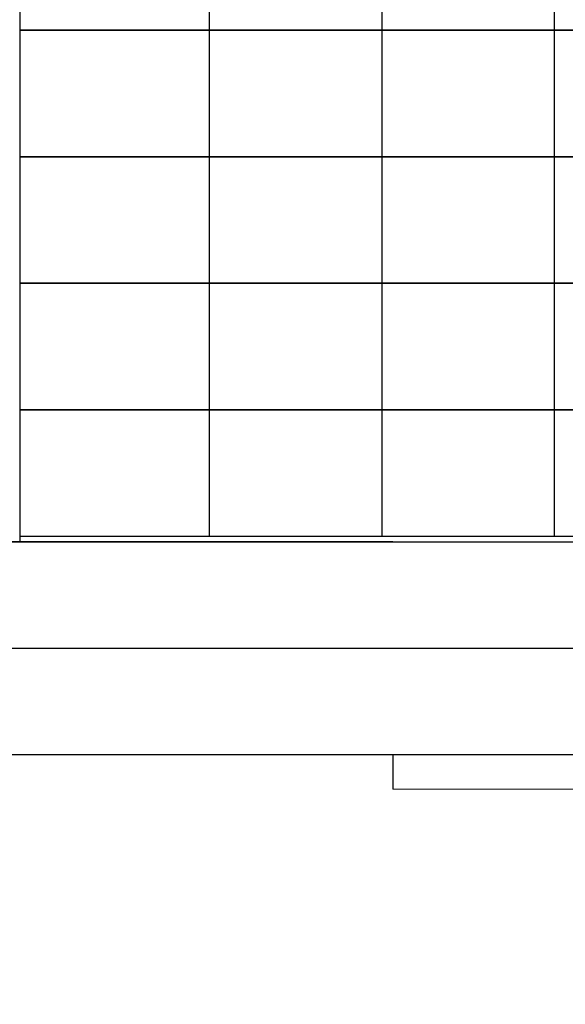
# Model space of a CAD drawing. Header units: millimetres. Extents: x -37887 to 94344, y -69777 to 116976.
# Tile 49 of 205: x 44870 to 45819, y -13779 to -12066. Entities that reach past the tile are written whole.
import ezdxf

# ---------------------------------------------------------------- set-up
doc = ezdxf.new("R2010")
doc.units = ezdxf.units.MM
doc.linetypes.add('Linia siatki', pattern=[19.05, 12.7, -3.175, 0, -3.175])
for name, color, linetype, lineweight in [('01_inwentaryzacja', 8, 'Continuous', 9), ('01_inwentaryzacja widok', 8, 'Continuous', 9), ('02_odbudowa', 7, 'Continuous', 30), ('S-GRID', 1, 'Continuous', 9)]:
    doc.layers.add(name, color=color, linetype=linetype, lineweight=lineweight)

msp = doc.modelspace()

# ---------------------------------------------------------------- linework, layer by layer
at = {"layer": '01_inwentaryzacja', "lineweight": 30}
for p, q in [((44371.3, -12974.4), (45271.3, -12974.4)), ((45271.3, -12974.4), (46257.1, -12974.4)), ((45518.7, -13344.4), (45518.7, -13404.4))]:
    msp.add_line(p, q, dxfattribs=at)
at = {"layer": '01_inwentaryzacja', "lineweight": 13}
msp.add_lwpolyline([(45388.1, -8624.5), (46365, -8624.5), (46632.1, -8274.5), (46918.3, -8492.9), (46627.1, -8874.4), (46627.1, -13094.4), (46918.3, -13476), (46632.1, -13694.4), (46365, -13344.4), (45518.7, -13344.4)], dxfattribs=at)
at = {"layer": '01_inwentaryzacja widok', "lineweight": 13}
msp.add_lwpolyline([(44491.3, -8564.5), (46335.3, -8564.5), (46620.8, -8190.4), (47002.4, -8481.6), (46687.1, -8894.7), (46687.1, -13074.2), (47002.4, -13487.3), (46620.8, -13778.5), (46335.3, -13404.4), (45518.7, -13404.4)], dxfattribs=at)
at = {"layer": '02_odbudowa', "color": 114, "lineweight": 30}
msp.add_lwpolyline([(44730, -8994.5), (44870, -8994.5), (44870, -12974.4), (44730, -12974.4)], close=True, dxfattribs=at)
for points in [[(44870, -12084.5), (45200, -12084.5), (45200, -11864.5), (44870, -11864.5)], [(45100, -12084.5), (45500, -12084.5), (45500, -11864.5), (45100, -11864.5)], [(45400, -12084.5), (45800, -12084.5), (45800, -11864.5), (45400, -11864.5)], [(45700, -12084.5), (46100, -12084.5), (46100, -11864.5), (45700, -11864.5)], [(44870, -12304.5), (45200, -12304.5), (45200, -12084.5), (44870, -12084.5)], [(45100, -12304.5), (45500, -12304.5), (45500, -12084.5), (45100, -12084.5)], [(45400, -12304.5), (45800, -12304.5), (45800, -12084.5), (45400, -12084.5)], [(45700, -12304.5), (46100, -12304.5), (46100, -12084.5), (45700, -12084.5)], [(44870, -12524.5), (45200, -12524.5), (45200, -12304.5), (44870, -12304.5)], [(45100, -12524.5), (45500, -12524.5), (45500, -12304.5), (45100, -12304.5)], [(45400, -12524.5), (45800, -12524.5), (45800, -12304.5), (45400, -12304.5)], [(45700, -12524.5), (46100, -12524.5), (46100, -12304.5), (45700, -12304.5)], [(44870, -12744.5), (45200, -12744.5), (45200, -12524.5), (44870, -12524.5)], [(45100, -12744.5), (45500, -12744.5), (45500, -12524.5), (45100, -12524.5)], [(45400, -12744.5), (45800, -12744.5), (45800, -12524.5), (45400, -12524.5)], [(45700, -12744.5), (46100, -12744.5), (46100, -12524.5), (45700, -12524.5)], [(44870, -12964.5), (45200, -12964.5), (45200, -12744.5), (44870, -12744.5)], [(45100, -12964.5), (45500, -12964.5), (45500, -12744.5), (45100, -12744.5)], [(45400, -12964.5), (45800, -12964.5), (45800, -12744.5), (45400, -12744.5)], [(45700, -12964.5), (46100, -12964.5), (46100, -12744.5), (45700, -12744.5)], [(42972.9, -13094.4), (42972.9, -12974.4), (46627.1, -12974.4), (46627.1, -13094.4)], [(43342.9, -12974.4), (46257.1, -12974.4)], [(45518.7, -12974.4), (44108.7, -12974.4)], [(42972.9, -13159.4), (46559, -13159.4)], [(43041, -13159.4), (46559, -13159.4)], [(43041, -13159.4), (46559, -13159.4)], [(46365, -13344.4), (43235, -13344.4)], [(45518.7, -13344.4), (44108.7, -13344.4)]]:
    msp.add_lwpolyline(points, dxfattribs=at)
at = {"layer": 'S-GRID', "linetype": 'Linia siatki', "ltscale": 0.5}
msp.add_line((48674, -13159.4), (41733.1, -13159.4), dxfattribs=at)

doc.saveas('drawing.dxf')
